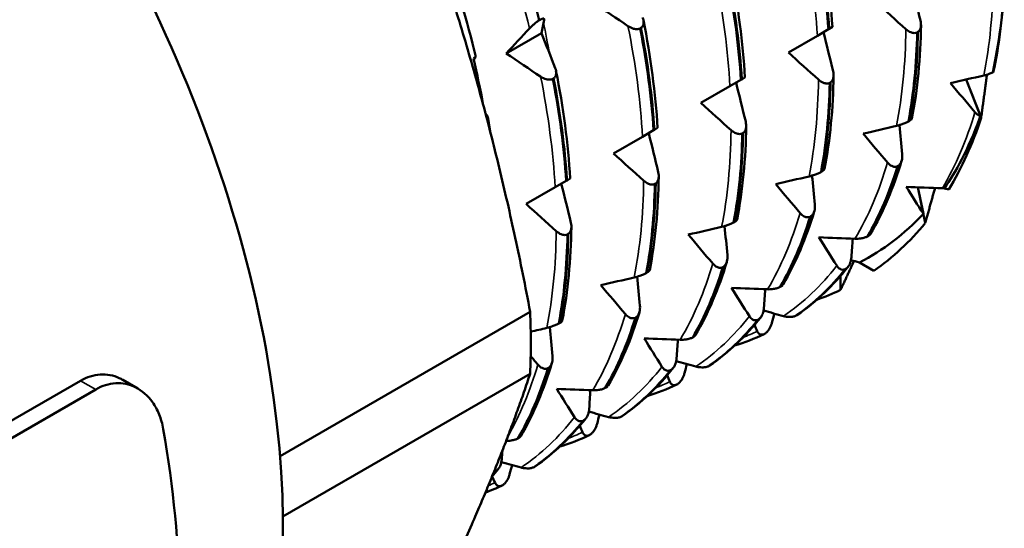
# Model space of a CAD drawing. Header units: millimetres. Extents: x 37 to 190, y 77 to 240.
# Tile 23 of 42: x 176 to 190, y 99 to 106. Entities that reach past the tile are written whole.
import ezdxf

# ---------------------------------------------------------------- set-up
doc = ezdxf.new("R2010")
doc.units = ezdxf.units.MM
doc.layers.add('Видимые тонкие (ГОСТ)', color=7, linetype='Continuous', lineweight=35)
doc.layers.add('Видимый контур (ГОСТ)', color=7, linetype='Continuous', lineweight=50)

msp = doc.modelspace()

# ---------------------------------------------------------------- linework, layer by layer
at = {"layer": 'Видимые тонкие (ГОСТ)'}
msp.add_line((177.058, 100.934), (176.835, 101.063), dxfattribs=at)
for points in [[(183.433, 106.235), (183.287, 106.802), (183.101, 107.377), (182.879, 107.951)], [(187.661, 106.128), (187.631, 106.65), (187.56, 107.195), (187.448, 107.752)], [(186.377, 105.387), (186.347, 105.909), (186.276, 106.453), (186.163, 107.011)], [(190.107, 105.545), (190.194, 105.987), (190.241, 106.464), (190.245, 106.966)], [(183.724, 105.865), (183.698, 106.017), (183.669, 106.17), (183.636, 106.325)], [(185.093, 104.645), (185.063, 105.168), (184.991, 105.712), (184.879, 106.269)], [(188.823, 104.804), (188.91, 105.246), (188.956, 105.722), (188.961, 106.224)], [(183.809, 103.904), (183.779, 104.426), (183.707, 104.971), (183.595, 105.528)], [(187.539, 104.062), (187.626, 104.504), (187.672, 104.981), (187.677, 105.483)], [(189.498, 103.888), (189.695, 104.219), (189.856, 104.594), (189.976, 105.007)], [(186.255, 103.321), (186.342, 103.763), (186.388, 104.239), (186.393, 104.742)], [(188.214, 103.146), (188.411, 103.478), (188.571, 103.853), (188.692, 104.265)], [(184.97, 102.579), (185.057, 103.022), (185.104, 103.498), (185.109, 104)], [(186.929, 102.405), (187.127, 102.736), (187.287, 103.112), (187.408, 103.524)], [(183.686, 101.838), (183.773, 102.28), (183.82, 102.756), (183.825, 103.259)], [(185.645, 101.663), (185.843, 101.995), (186.003, 102.37), (186.124, 102.783)], [(187.163, 102.012), (187.456, 102.21), (187.719, 102.458), (187.946, 102.752)], [(184.361, 100.922), (184.558, 101.253), (184.719, 101.629), (184.84, 102.041)], [(185.878, 101.271), (186.172, 101.469), (186.434, 101.717), (186.662, 102.011)], [(186.566, 101.696), (186.638, 101.725), (186.708, 101.756), (186.778, 101.79)], [(183.112, 100.241), (183.293, 100.557), (183.442, 100.912), (183.555, 101.3)], [(184.594, 100.53), (184.888, 100.727), (185.15, 100.975), (185.378, 101.269)], [(185.282, 100.955), (185.354, 100.984), (185.424, 101.015), (185.494, 101.049)], [(183.31, 99.788), (183.603, 99.986), (183.866, 100.234), (184.094, 100.528)], [(183.998, 100.213), (184.069, 100.242), (184.14, 100.274), (184.209, 100.307)], [(182.825, 99.519), (182.859, 99.534), (182.892, 99.55), (182.925, 99.566)]]:
    msp.add_open_spline(points, degree=3, dxfattribs=at)
at = {"layer": 'Видимый контур (ГОСТ)'}
for p, q in [((183.576, 106.356), (183.588, 106.363)), ((185.07, 106.241), (185.058, 106.234)), ((187.661, 106.128), (187.823, 106.222)), ((187.823, 106.222), (187.835, 106.229)), ((187.835, 106.229), (187.882, 106.256)), ((189.139, 106.183), (189.127, 106.176)), ((183.606, 106.166), (183.09, 105.868)), ((187.236, 105.882), (187.661, 106.128)), ((182.607, 105.796), (182.642, 105.816)), ((182.642, 105.816), (182.612, 105.774)), ((183.786, 105.5), (183.774, 105.493)), ((186.377, 105.387), (186.539, 105.48)), ((186.539, 105.48), (186.551, 105.487)), ((186.551, 105.487), (186.598, 105.514)), ((190.067, 104.92), (189.848, 105.485)), ((189.848, 105.485), (190.056, 104.95)), ((190.237, 105.587), (190.246, 105.588)), ((185.951, 105.141), (186.377, 105.387)), ((187.854, 105.442), (187.842, 105.435)), ((182.785, 104.988), (182.821, 104.942)), ((182.821, 104.942), (182.8, 104.93)), ((185.093, 104.645), (185.255, 104.739)), ((185.255, 104.739), (185.267, 104.746)), ((185.267, 104.746), (185.314, 104.773)), ((188.999, 104.868), (189.011, 104.875)), ((184.667, 104.399), (185.093, 104.645)), ((186.57, 104.7), (186.558, 104.693)), ((188.851, 104.219), (188.839, 104.212)), ((183.983, 104.004), (184.03, 104.032)), ((187.715, 104.127), (187.727, 104.134)), ((183.383, 103.658), (183.809, 103.904)), ((183.809, 103.904), (183.971, 103.997)), ((183.971, 103.997), (183.983, 104.004)), ((185.286, 103.959), (185.274, 103.952)), ((189.246, 103.379), (189.139, 103.902)), ((189.139, 103.902), (189.219, 103.511)), ((189.527, 103.887), (189.592, 103.87)), ((187.567, 103.477), (187.555, 103.47)), ((186.431, 103.385), (186.443, 103.392)), ((184.002, 103.218), (183.99, 103.211)), ((188.398, 103.181), (188.41, 103.188)), ((186.283, 102.736), (186.271, 102.729)), ((188.279, 102.799), (188.49, 102.677)), ((185.146, 102.644), (185.158, 102.651)), ((188.002, 102.395), (188.002, 102.601)), ((188.084, 102.708), (188.072, 102.701)), ((187.114, 102.44), (187.126, 102.447)), ((179.767, 99.953), (183.442, 102.075)), ((184.999, 101.994), (184.987, 101.987)), ((187.35, 102.019), (187.362, 102.026)), ((183.862, 101.902), (183.874, 101.909)), ((186.8, 101.966), (186.788, 101.959)), ((185.83, 101.698), (185.842, 101.705)), ((186.893, 101.755), (186.881, 101.748)), ((186.066, 101.278), (186.078, 101.285)), ((179.808, 99.068), (183.442, 101.166)), ((183.715, 101.253), (183.702, 101.246)), ((185.516, 101.225), (185.504, 101.218)), ((172.786, 98.725), (176.835, 101.063)), ((177.676, 100.948), (177.455, 101.075)), ((185.609, 101.014), (185.597, 101.007)), ((177.058, 100.934), (173.009, 98.596)), ((184.546, 100.957), (184.558, 100.964)), ((184.782, 100.537), (184.794, 100.543)), ((184.231, 100.483), (184.219, 100.476)), ((184.325, 100.272), (184.313, 100.265)), ((183.262, 100.215), (183.274, 100.222)), ((182.947, 99.742), (182.935, 99.735)), ((183.498, 99.795), (183.51, 99.802)), ((183.04, 99.531), (183.028, 99.524))]:
    msp.add_line(p, q, dxfattribs=at)
for centre, major_axis, start_param, end_param in [((170.44, 104.31), (6.625, -11.475), 0, 1.969252), ((175.602, 107.29), (-5.225, 9.05), 4.235561, 4.403819), ((183.027, 111.576), (5.225, -9.05), 0.570369, 0.738628), ((175.567, 107.269), (-5.225, 9.05), 4.162196, 4.235561), ((175.602, 107.29), (-5.225, 9.05), 4.115362, 4.14202), ((183.027, 111.576), (5.225, -9.05), 0.30857, 0.476828), ((183.027, 111.576), (5.225, -9.05), 0.04677, 0.215029), ((183.027, 111.576), (5.225, -9.05), 6.174271, 6.236415), ((174.612, 106.718), (-6.25, 10.825), 3.882458, 3.971524), ((168.706, 103.308), (-6.775, 11.735), 3.719751, 4.149404)]:
    msp.add_ellipse(centre, major_axis=major_axis, ratio=0.57735, start_param=start_param, end_param=end_param, dxfattribs=at)
for points, weights in [([(183.442, 102.075), (182.663, 106.174), (181.134, 109.841)], [1, 1.06382978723, 1]), ([(190.152, 105.557), (190.112, 105.246), (190.067, 104.92)], [1.00021076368, 1.00043500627, 1]), ([(189.389, 103.892), (189.32, 103.64), (189.246, 103.379)], [1.0002712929, 1.00035426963, 1]), ([(188.199, 102.821), (188.103, 102.612), (188.002, 102.395)], [1.0002845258, 1.00031390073, 1]), ([(181.134, 96.064), (182.663, 98.831), (183.442, 101.166)], [1, 1.06382978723, 1])]:
    msp.add_rational_spline(points, weights, degree=2, dxfattribs=at)
for points in [[(183.067, 107.935), (183.268, 107.407), (183.439, 106.878), (183.576, 106.356)], [(187.674, 107.838), (187.782, 107.297), (187.852, 106.766), (187.882, 106.256)], [(187.627, 107.717), (187.727, 107.205), (187.792, 106.704), (187.823, 106.222)], [(187.835, 106.229), (187.804, 106.711), (187.739, 107.212), (187.639, 107.724)], [(186.39, 107.097), (186.498, 106.556), (186.568, 106.024), (186.598, 105.514)], [(186.343, 106.976), (186.443, 106.464), (186.508, 105.963), (186.539, 105.48)], [(186.551, 105.487), (186.52, 105.97), (186.455, 106.471), (186.355, 106.983)], [(189.035, 106.922), (189.084, 106.731), (189.131, 106.539), (189.176, 106.349)], [(190.408, 106.916), (190.387, 106.447), (190.33, 106.002), (190.237, 105.587)], [(188.961, 106.224), (188.814, 106.357), (188.666, 106.49), (188.52, 106.624)], [(184.879, 106.269), (184.711, 106.382), (184.542, 106.495), (184.374, 106.61)], [(183.648, 106.36), (183.634, 106.296), (183.62, 106.231), (183.606, 106.166)], [(185.106, 106.356), (185.213, 105.814), (185.283, 105.283), (185.314, 104.773)], [(183.09, 105.868), (183.203, 105.99), (183.318, 106.113), (183.433, 106.235)], [(185.058, 106.234), (185.158, 105.722), (185.224, 105.221), (185.255, 104.739)], [(185.267, 104.746), (185.236, 105.228), (185.17, 105.729), (185.07, 106.241)], [(189.011, 104.875), (189.088, 105.285), (189.131, 105.723), (189.139, 106.183)], [(189.184, 106.286), (189.178, 105.803), (189.133, 105.342), (189.051, 104.913)], [(183.606, 106.166), (183.675, 105.995), (183.743, 105.823), (183.81, 105.652)], [(187.751, 106.18), (187.799, 105.989), (187.846, 105.798), (187.892, 105.607)], [(189.127, 106.176), (189.119, 105.716), (189.076, 105.278), (188.999, 104.868)], [(183.595, 105.528), (183.426, 105.64), (183.258, 105.754), (183.09, 105.868)], [(187.677, 105.483), (187.53, 105.615), (187.382, 105.748), (187.236, 105.882)], [(183.821, 105.614), (183.929, 105.073), (183.999, 104.541), (184.03, 104.032)], [(183.774, 105.493), (183.874, 104.981), (183.94, 104.48), (183.971, 103.997)], [(183.983, 104.004), (183.952, 104.487), (183.886, 104.988), (183.786, 105.5)], [(187.9, 105.544), (187.893, 105.062), (187.849, 104.601), (187.766, 104.171)], [(189.618, 105.432), (189.78, 105.469), (189.944, 105.507), (190.107, 105.545)], [(186.467, 105.439), (186.515, 105.248), (186.562, 105.057), (186.608, 104.866)], [(187.842, 105.435), (187.835, 104.975), (187.792, 104.536), (187.715, 104.127)], [(187.727, 104.134), (187.804, 104.543), (187.847, 104.982), (187.854, 105.442)], [(189.976, 105.007), (189.856, 105.147), (189.737, 105.289), (189.618, 105.432)], [(186.393, 104.742), (186.245, 104.874), (186.098, 105.007), (185.951, 105.141)], [(186.616, 104.803), (186.609, 104.321), (186.564, 103.859), (186.482, 103.43)], [(188.333, 104.69), (188.496, 104.728), (188.659, 104.765), (188.823, 104.804)], [(188.867, 104.815), (188.881, 104.673), (188.894, 104.531), (188.907, 104.39)], [(185.183, 104.697), (185.231, 104.506), (185.278, 104.315), (185.324, 104.124)], [(186.558, 104.693), (186.55, 104.233), (186.508, 103.795), (186.431, 103.385)], [(186.443, 103.392), (186.52, 103.802), (186.562, 104.24), (186.57, 104.7)], [(188.692, 104.265), (188.572, 104.406), (188.453, 104.548), (188.333, 104.69)], [(185.109, 104), (184.961, 104.132), (184.814, 104.265), (184.667, 104.399)], [(188.839, 104.212), (188.725, 103.835), (188.577, 103.49), (188.398, 103.181)], [(188.41, 103.188), (188.589, 103.497), (188.737, 103.842), (188.851, 104.219)], [(188.899, 104.29), (188.782, 103.899), (188.628, 103.539), (188.441, 103.217)], [(185.331, 104.062), (185.325, 103.579), (185.28, 103.118), (185.198, 102.688)], [(187.049, 103.949), (187.212, 103.986), (187.375, 104.024), (187.539, 104.062)], [(187.582, 104.074), (187.597, 103.932), (187.61, 103.79), (187.623, 103.648)], [(183.899, 103.956), (183.947, 103.765), (183.994, 103.574), (184.04, 103.383)], [(185.274, 103.952), (185.266, 103.492), (185.223, 103.054), (185.146, 102.644)], [(185.158, 102.651), (185.235, 103.061), (185.278, 103.499), (185.286, 103.959)], [(187.408, 103.524), (187.288, 103.665), (187.168, 103.806), (187.049, 103.949)], [(189.219, 103.511), (189.135, 103.643), (189.051, 103.776), (188.968, 103.909)], [(188.968, 103.909), (189.144, 103.901), (189.321, 103.894), (189.498, 103.888)], [(189.498, 103.888), (189.507, 103.887), (189.517, 103.887), (189.527, 103.887)], [(183.825, 103.259), (183.677, 103.391), (183.53, 103.524), (183.383, 103.658)], [(187.555, 103.47), (187.441, 103.094), (187.293, 102.748), (187.114, 102.44)], [(187.126, 102.447), (187.305, 102.755), (187.453, 103.101), (187.567, 103.477)], [(187.615, 103.549), (187.497, 103.158), (187.344, 102.797), (187.157, 102.476)], [(189.219, 103.511), (188.942, 103.217), (188.627, 102.979), (188.279, 102.799)], [(184.047, 103.32), (184.041, 102.838), (183.996, 102.377), (183.914, 101.947)], [(185.765, 103.208), (185.928, 103.245), (186.091, 103.283), (186.255, 103.321)], [(186.298, 103.332), (186.312, 103.19), (186.326, 103.048), (186.339, 102.907)], [(183.99, 103.211), (183.982, 102.75), (183.939, 102.312), (183.862, 101.902)], [(183.874, 101.909), (183.951, 102.319), (183.994, 102.757), (184.002, 103.218)], [(186.124, 102.783), (186.004, 102.923), (185.884, 103.065), (185.765, 103.208)], [(187.946, 102.752), (187.858, 102.89), (187.771, 103.028), (187.684, 103.168)], [(187.684, 103.168), (187.86, 103.16), (188.037, 103.153), (188.214, 103.146)], [(188.18, 103.147), (188.174, 103.057), (188.168, 102.967), (188.161, 102.876)], [(186.271, 102.729), (186.156, 102.352), (186.009, 102.007), (185.83, 101.698)], [(185.842, 101.705), (186.021, 102.014), (186.168, 102.359), (186.283, 102.736)], [(186.331, 102.807), (186.213, 102.416), (186.06, 102.056), (185.872, 101.734)], [(188.113, 102.735), (187.894, 102.459), (187.643, 102.221), (187.365, 102.028)], [(188.155, 102.833), (188.197, 102.822), (188.238, 102.811), (188.279, 102.799)], [(184.481, 102.466), (184.644, 102.503), (184.807, 102.541), (184.97, 102.579)], [(185.014, 102.591), (185.028, 102.449), (185.042, 102.307), (185.055, 102.165)], [(188.072, 102.701), (187.86, 102.434), (187.618, 102.205), (187.35, 102.019)], [(187.362, 102.026), (187.63, 102.212), (187.872, 102.441), (188.084, 102.708)], [(184.84, 102.041), (184.72, 102.182), (184.6, 102.323), (184.481, 102.466)], [(186.662, 102.011), (186.574, 102.148), (186.487, 102.287), (186.4, 102.426)], [(186.4, 102.426), (186.576, 102.418), (186.753, 102.411), (186.929, 102.405)], [(186.896, 102.406), (186.89, 102.316), (186.883, 102.225), (186.877, 102.135)], [(184.987, 101.987), (184.872, 101.611), (184.725, 101.266), (184.546, 100.957)], [(184.558, 100.964), (184.737, 101.273), (184.884, 101.618), (184.999, 101.994)], [(185.046, 102.066), (184.929, 101.675), (184.775, 101.314), (184.588, 100.993)], [(186.829, 101.993), (186.61, 101.717), (186.359, 101.48), (186.081, 101.287)], [(186.871, 102.092), (186.968, 102.065), (187.065, 102.039), (187.163, 102.012)], [(187.028, 102.049), (187.017, 102.004), (187.005, 101.959), (186.993, 101.914)], [(187.362, 102.026), (187.363, 102.027), (187.364, 102.027), (187.365, 102.028)], [(183.73, 101.849), (183.744, 101.708), (183.758, 101.566), (183.77, 101.424)], [(186.788, 101.959), (186.576, 101.692), (186.334, 101.464), (186.066, 101.278)], [(186.078, 101.285), (186.346, 101.471), (186.588, 101.699), (186.8, 101.966)], [(186.778, 101.79), (186.764, 101.821), (186.751, 101.852), (186.738, 101.883)], [(183.45, 101.783), (183.528, 101.801), (183.607, 101.819), (183.686, 101.838)], [(186.878, 101.747), (186.738, 101.681), (186.593, 101.625), (186.444, 101.578)], [(185.378, 101.269), (185.29, 101.407), (185.203, 101.545), (185.116, 101.685)], [(185.116, 101.685), (185.292, 101.677), (185.468, 101.67), (185.645, 101.663)], [(185.611, 101.665), (185.605, 101.574), (185.599, 101.484), (185.593, 101.394)], [(183.555, 101.3), (183.52, 101.341), (183.485, 101.383), (183.449, 101.424)], [(183.762, 101.324), (183.645, 100.934), (183.491, 100.573), (183.304, 100.251)], [(185.587, 101.35), (185.684, 101.324), (185.781, 101.297), (185.878, 101.271)], [(185.744, 101.307), (185.732, 101.263), (185.721, 101.218), (185.709, 101.173)], [(186.078, 101.285), (186.079, 101.285), (186.08, 101.286), (186.081, 101.287)], [(183.702, 101.246), (183.588, 100.869), (183.44, 100.524), (183.262, 100.215)], [(183.274, 100.222), (183.452, 100.531), (183.6, 100.876), (183.715, 101.253)], [(185.504, 101.218), (185.291, 100.951), (185.05, 100.723), (184.782, 100.537)], [(184.794, 100.543), (185.062, 100.73), (185.303, 100.958), (185.516, 101.225)], [(185.544, 101.252), (185.326, 100.976), (185.074, 100.738), (184.797, 100.545)], [(185.494, 101.049), (185.48, 101.08), (185.467, 101.111), (185.453, 101.142)], [(185.594, 101.005), (185.454, 100.94), (185.309, 100.884), (185.16, 100.837)], [(184.094, 100.528), (184.006, 100.665), (183.918, 100.804), (183.832, 100.943)], [(183.832, 100.943), (184.008, 100.936), (184.184, 100.928), (184.361, 100.922)], [(184.327, 100.923), (184.321, 100.833), (184.315, 100.742), (184.309, 100.652)], [(184.303, 100.609), (184.4, 100.582), (184.497, 100.556), (184.594, 100.53)], [(184.46, 100.566), (184.448, 100.521), (184.436, 100.476), (184.425, 100.432)], [(184.794, 100.543), (184.795, 100.544), (184.796, 100.545), (184.797, 100.545)], [(184.219, 100.476), (184.007, 100.209), (183.765, 99.981), (183.498, 99.795)], [(183.51, 99.802), (183.777, 99.988), (184.019, 100.216), (184.231, 100.483)], [(184.26, 100.51), (184.041, 100.235), (183.79, 99.997), (183.513, 99.804)], [(184.209, 100.307), (184.196, 100.338), (184.183, 100.369), (184.169, 100.4)], [(184.31, 100.264), (184.17, 100.198), (184.025, 100.142), (183.876, 100.095)], [(183.033, 100.036), (183.03, 99.994), (183.027, 99.952), (183.024, 99.911)], [(183.019, 99.868), (183.116, 99.841), (183.213, 99.814), (183.31, 99.788)], [(183.176, 99.825), (183.164, 99.78), (183.152, 99.735), (183.14, 99.69)], [(182.976, 99.769), (182.945, 99.73), (182.913, 99.691), (182.88, 99.653)], [(182.886, 99.667), (182.907, 99.691), (182.927, 99.717), (182.947, 99.742)], [(182.935, 99.735), (182.921, 99.717), (182.906, 99.699), (182.892, 99.681)], [(182.935, 99.735), (182.927, 99.731), (182.919, 99.728), (182.91, 99.727)], [(183.51, 99.802), (183.511, 99.803), (183.512, 99.803), (183.513, 99.804)], [(182.925, 99.566), (182.912, 99.597), (182.898, 99.628), (182.885, 99.659)], [(183.026, 99.523), (182.947, 99.486), (182.866, 99.451), (182.784, 99.42)]]:
    msp.add_open_spline(points, degree=3, dxfattribs=at)
for points, knots in [([(183.433, 106.235), (183.442, 106.245), (183.452, 106.255), (183.472, 106.275), (183.483, 106.285), (183.508, 106.307), (183.523, 106.319), (183.551, 106.34), (183.564, 106.348), (183.576, 106.356)], [-0.01992, -0.01992, -0.01992, -0.01992, -0.0151496, -0.0151496, -0.01067581, -0.01067581, -0.00499702, -0.00499702, 0, 0, 0, 0]), ([(183.588, 106.363), (183.601, 106.369), (183.611, 106.374), (183.629, 106.379), (183.636, 106.38), (183.647, 106.376), (183.65, 106.37), (183.648, 106.36)], [-0.02228821, -0.02228821, -0.02228821, -0.02228821, -0.01619448, -0.01619448, -0.00966289, -0.00966289, 0, 0, 0, 0]), ([(185.094, 106.394), (185.1, 106.38), (185.104, 106.366), (185.109, 106.339), (185.109, 106.326), (185.108, 106.298), (185.104, 106.283), (185.09, 106.259), (185.082, 106.249), (185.07, 106.241)], [-0.01992, -0.01992, -0.01992, -0.01992, -0.0151496, -0.0151496, -0.01067581, -0.01067581, -0.00499702, -0.00499702, 0, 0, 0, 0]), ([(189.176, 106.349), (189.18, 106.333), (189.182, 106.318), (189.184, 106.288), (189.184, 106.274), (189.179, 106.244), (189.174, 106.227), (189.159, 106.201), (189.15, 106.191), (189.139, 106.183)], [-0.01992, -0.01992, -0.01992, -0.01992, -0.0151496, -0.0151496, -0.01067581, -0.01067581, -0.00499702, -0.00499702, 0, 0, 0, 0]), ([(185.058, 106.234), (185.045, 106.228), (185.03, 106.224), (184.996, 106.223), (184.978, 106.226), (184.934, 106.238), (184.906, 106.251), (184.879, 106.269)], [-0.02228821, -0.02228821, -0.02228821, -0.02228821, -0.01619448, -0.01619448, -0.00966289, -0.00966289, 0, 0, 0, 0]), ([(189.127, 106.176), (189.113, 106.17), (189.099, 106.167), (189.067, 106.168), (189.05, 106.172), (189.009, 106.188), (188.985, 106.203), (188.961, 106.224)], [-0.02228821, -0.02228821, -0.02228821, -0.02228821, -0.01619449, -0.01619449, -0.00966289, -0.00966289, 0, 0, 0, 0]), ([(183.81, 105.652), (183.815, 105.638), (183.82, 105.625), (183.824, 105.598), (183.825, 105.585), (183.823, 105.557), (183.82, 105.542), (183.806, 105.517), (183.797, 105.507), (183.786, 105.5)], [-0.01992, -0.01992, -0.01992, -0.01992, -0.0151496, -0.0151496, -0.01067581, -0.01067581, -0.00499702, -0.00499702, 0, 0, 0, 0]), ([(187.892, 105.607), (187.896, 105.592), (187.898, 105.577), (187.9, 105.547), (187.9, 105.533), (187.895, 105.502), (187.89, 105.486), (187.875, 105.46), (187.866, 105.449), (187.854, 105.442)], [-0.01992, -0.01992, -0.01992, -0.01992, -0.0151496, -0.0151496, -0.01067581, -0.01067581, -0.00499702, -0.00499702, 0, 0, 0, 0]), ([(183.774, 105.493), (183.761, 105.486), (183.746, 105.483), (183.712, 105.482), (183.694, 105.485), (183.649, 105.497), (183.622, 105.51), (183.595, 105.528)], [-0.02228821, -0.02228821, -0.02228821, -0.02228821, -0.01619448, -0.01619448, -0.00966289, -0.00966289, 0, 0, 0, 0]), ([(187.842, 105.435), (187.829, 105.428), (187.815, 105.426), (187.783, 105.426), (187.766, 105.43), (187.725, 105.446), (187.701, 105.462), (187.677, 105.483)], [-0.02228821, -0.02228821, -0.02228821, -0.02228821, -0.01619449, -0.01619449, -0.00966289, -0.00966289, 0, 0, 0, 0]), ([(190.107, 105.545), (190.132, 105.551), (190.159, 105.558), (190.202, 105.573), (190.219, 105.58), (190.237, 105.587)], [-0.01899203, -0.01899203, -0.01899203, -0.01899203, -0.01080043, -0.01080043, -0.0051396, -0.0051396, -0.0051396, -0.0051396]), ([(189.011, 104.875), (189.023, 104.882), (189.032, 104.889), (189.046, 104.902), (189.049, 104.907), (189.051, 104.912), (189.051, 104.912), (189.051, 104.913)], [-0.02228821, -0.02228821, -0.02228821, -0.02228821, -0.01619448, -0.01619448, -0.00966289, -0.00966289, -0.00948418, -0.00948418, -0.00948418, -0.00948418]), ([(190.056, 104.95), (190.051, 104.938), (190.047, 104.926), (189.88, 104.456), (189.69, 104.121), (189.527, 103.887)], [0.3145117, 0.3145117, 0.3145117, 0.3145117, 0.3200506, 0.3200506, 0.534671, 0.534671, 0.534671, 0.534671]), ([(190.056, 104.95), (190.049, 104.952), (190.043, 104.954), (190.016, 104.968), (189.995, 104.984), (189.976, 105.007)], [-0.0123543, -0.0123543, -0.0123543, -0.0123543, -0.00966262, -0.00966262, 0, 0, 0, 0]), ([(186.558, 104.693), (186.545, 104.687), (186.53, 104.684), (186.499, 104.685), (186.482, 104.689), (186.441, 104.705), (186.416, 104.721), (186.393, 104.742)], [-0.02228821, -0.02228821, -0.02228821, -0.02228821, -0.01619449, -0.01619449, -0.00966289, -0.00966289, 0, 0, 0, 0]), ([(186.608, 104.866), (186.612, 104.85), (186.614, 104.835), (186.616, 104.806), (186.616, 104.792), (186.611, 104.761), (186.606, 104.745), (186.591, 104.718), (186.582, 104.708), (186.57, 104.7)], [-0.01992, -0.01992, -0.01992, -0.01992, -0.0151496, -0.0151496, -0.01067581, -0.01067581, -0.00499702, -0.00499702, 0, 0, 0, 0]), ([(188.823, 104.804), (188.836, 104.807), (188.85, 104.81), (188.877, 104.818), (188.891, 104.823), (188.923, 104.834), (188.94, 104.84), (188.973, 104.854), (188.987, 104.861), (188.999, 104.868)], [-0.01992, -0.01992, -0.01992, -0.01992, -0.0151496, -0.0151496, -0.01067581, -0.01067581, -0.00499702, -0.00499702, 0, 0, 0, 0]), ([(188.907, 104.39), (188.909, 104.374), (188.909, 104.358), (188.907, 104.327), (188.905, 104.312), (188.897, 104.28), (188.89, 104.264), (188.872, 104.237), (188.863, 104.226), (188.851, 104.219)], [-0.01992, -0.01992, -0.01992, -0.01992, -0.0151496, -0.0151496, -0.01067581, -0.01067581, -0.00499702, -0.00499702, 0, 0, 0, 0]), ([(187.727, 104.134), (187.739, 104.141), (187.748, 104.148), (187.762, 104.16), (187.765, 104.166), (187.766, 104.171), (187.766, 104.171), (187.766, 104.171)], [-0.02228821, -0.02228821, -0.02228821, -0.02228821, -0.01619448, -0.01619448, -0.00966289, -0.00966289, -0.00948418, -0.00948418, -0.00948418, -0.00948418]), ([(188.839, 104.212), (188.826, 104.205), (188.812, 104.203), (188.783, 104.204), (188.768, 104.208), (188.732, 104.226), (188.711, 104.243), (188.692, 104.265)], [-0.02228821, -0.02228821, -0.02228821, -0.02228821, -0.01619448, -0.01619448, -0.00966289, -0.00966289, 0, 0, 0, 0]), ([(185.324, 104.124), (185.327, 104.109), (185.33, 104.094), (185.332, 104.064), (185.331, 104.05), (185.327, 104.019), (185.322, 104.003), (185.307, 103.977), (185.297, 103.967), (185.286, 103.959)], [-0.01992, -0.01992, -0.01992, -0.01992, -0.0151496, -0.0151496, -0.01067581, -0.01067581, -0.00499702, -0.00499702, 0, 0, 0, 0]), ([(187.539, 104.062), (187.552, 104.065), (187.566, 104.069), (187.593, 104.077), (187.607, 104.081), (187.638, 104.092), (187.656, 104.099), (187.688, 104.113), (187.702, 104.12), (187.715, 104.127)], [-0.01992, -0.01992, -0.01992, -0.01992, -0.0151496, -0.0151496, -0.01067581, -0.01067581, -0.00499702, -0.00499702, 0, 0, 0, 0]), ([(185.274, 103.952), (185.261, 103.946), (185.246, 103.943), (185.214, 103.943), (185.198, 103.947), (185.157, 103.963), (185.132, 103.979), (185.109, 104)], [-0.02228821, -0.02228821, -0.02228821, -0.02228821, -0.01619449, -0.01619449, -0.00966289, -0.00966289, 0, 0, 0, 0]), ([(187.623, 103.648), (187.624, 103.632), (187.625, 103.616), (187.623, 103.586), (187.621, 103.571), (187.612, 103.539), (187.606, 103.522), (187.588, 103.495), (187.578, 103.485), (187.567, 103.477)], [-0.01992, -0.01992, -0.01992, -0.01992, -0.0151496, -0.0151496, -0.01067581, -0.01067581, -0.00499702, -0.00499702, 0, 0, 0, 0]), ([(187.555, 103.47), (187.542, 103.464), (187.528, 103.461), (187.499, 103.463), (187.483, 103.467), (187.448, 103.485), (187.427, 103.502), (187.408, 103.524)], [-0.02228821, -0.02228821, -0.02228821, -0.02228821, -0.01619448, -0.01619448, -0.00966289, -0.00966289, 0, 0, 0, 0]), ([(184.04, 103.383), (184.043, 103.368), (184.046, 103.352), (184.048, 103.323), (184.047, 103.309), (184.043, 103.278), (184.038, 103.262), (184.022, 103.235), (184.013, 103.225), (184.002, 103.218)], [-0.01992, -0.01992, -0.01992, -0.01992, -0.0151496, -0.0151496, -0.01067581, -0.01067581, -0.00499702, -0.00499702, 0, 0, 0, 0]), ([(186.255, 103.321), (186.268, 103.324), (186.281, 103.327), (186.309, 103.335), (186.323, 103.34), (186.354, 103.351), (186.372, 103.358), (186.404, 103.372), (186.418, 103.378), (186.431, 103.385)], [-0.01992, -0.01992, -0.01992, -0.01992, -0.0151496, -0.0151496, -0.01067581, -0.01067581, -0.00499702, -0.00499702, 0, 0, 0, 0]), ([(186.443, 103.392), (186.455, 103.399), (186.464, 103.406), (186.477, 103.419), (186.481, 103.425), (186.482, 103.429), (186.482, 103.43), (186.482, 103.43)], [-0.02228821, -0.02228821, -0.02228821, -0.02228821, -0.01619448, -0.01619448, -0.00966289, -0.00966289, -0.00948418, -0.00948418, -0.00948418, -0.00948418]), ([(183.99, 103.211), (183.977, 103.204), (183.962, 103.201), (183.93, 103.202), (183.913, 103.206), (183.873, 103.222), (183.848, 103.238), (183.825, 103.259)], [-0.02228821, -0.02228821, -0.02228821, -0.02228821, -0.01619449, -0.01619449, -0.00966289, -0.00966289, 0, 0, 0, 0]), ([(188.214, 103.146), (188.228, 103.146), (188.242, 103.146), (188.272, 103.148), (188.286, 103.149), (188.32, 103.154), (188.338, 103.158), (188.372, 103.169), (188.386, 103.175), (188.398, 103.181)], [-0.01992, -0.01992, -0.01992, -0.01992, -0.0151496, -0.0151496, -0.01067581, -0.01067581, -0.00499702, -0.00499702, 0, 0, 0, 0]), ([(188.41, 103.188), (188.422, 103.196), (188.431, 103.203), (188.439, 103.213), (188.44, 103.215), (188.441, 103.217)], [-0.022288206, -0.022288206, -0.022288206, -0.022288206, -0.016194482, -0.016194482, -0.01481905, -0.01481905, -0.01481905, -0.01481905]), ([(186.339, 102.907), (186.34, 102.891), (186.341, 102.875), (186.339, 102.844), (186.336, 102.829), (186.328, 102.798), (186.322, 102.781), (186.304, 102.754), (186.294, 102.743), (186.283, 102.736)], [-0.01992, -0.01992, -0.01992, -0.01992, -0.0151496, -0.0151496, -0.01067581, -0.01067581, -0.00499702, -0.00499702, 0, 0, 0, 0]), ([(188.161, 102.876), (188.16, 102.861), (188.158, 102.845), (188.151, 102.815), (188.147, 102.8), (188.135, 102.769), (188.126, 102.752), (188.106, 102.726), (188.096, 102.715), (188.084, 102.708)], [-0.01992, -0.01992, -0.01992, -0.01992, -0.0151496, -0.0151496, -0.01067581, -0.01067581, -0.00499702, -0.00499702, 0, 0, 0, 0]), ([(186.271, 102.729), (186.258, 102.723), (186.244, 102.72), (186.214, 102.721), (186.199, 102.726), (186.164, 102.743), (186.143, 102.76), (186.124, 102.783)], [-0.02228821, -0.02228821, -0.02228821, -0.02228821, -0.01619448, -0.01619448, -0.00966289, -0.00966289, 0, 0, 0, 0]), ([(188.072, 102.701), (188.059, 102.694), (188.046, 102.692), (188.019, 102.693), (188.006, 102.697), (187.976, 102.714), (187.96, 102.73), (187.946, 102.752)], [-0.02228821, -0.02228821, -0.02228821, -0.02228821, -0.01619448, -0.01619448, -0.00966289, -0.00966289, 0, 0, 0, 0]), ([(184.97, 102.579), (184.983, 102.582), (184.997, 102.586), (185.025, 102.594), (185.038, 102.598), (185.07, 102.609), (185.088, 102.616), (185.12, 102.63), (185.134, 102.637), (185.146, 102.644)], [-0.01992, -0.01992, -0.01992, -0.01992, -0.0151496, -0.0151496, -0.01067581, -0.01067581, -0.00499702, -0.00499702, 0, 0, 0, 0]), ([(185.158, 102.651), (185.17, 102.658), (185.18, 102.665), (185.193, 102.678), (185.197, 102.683), (185.198, 102.688), (185.198, 102.688), (185.198, 102.688)], [-0.02228821, -0.02228821, -0.02228821, -0.02228821, -0.01619448, -0.01619448, -0.00966289, -0.00966289, -0.00948418, -0.00948418, -0.00948418, -0.00948418]), ([(186.929, 102.405), (186.943, 102.404), (186.958, 102.404), (186.988, 102.406), (187.002, 102.408), (187.036, 102.413), (187.054, 102.417), (187.087, 102.427), (187.102, 102.433), (187.114, 102.44)], [-0.01992, -0.01992, -0.01992, -0.01992, -0.0151496, -0.0151496, -0.01067581, -0.01067581, -0.00499702, -0.00499702, 0, 0, 0, 0]), ([(187.126, 102.447), (187.138, 102.454), (187.147, 102.462), (187.154, 102.472), (187.156, 102.474), (187.157, 102.476)], [-0.022288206, -0.022288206, -0.022288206, -0.022288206, -0.016194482, -0.016194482, -0.01481905, -0.01481905, -0.01481905, -0.01481905]), ([(185.055, 102.165), (185.056, 102.149), (185.056, 102.133), (185.054, 102.103), (185.052, 102.088), (185.044, 102.056), (185.037, 102.04), (185.02, 102.013), (185.01, 102.002), (184.999, 101.994)], [-0.01992, -0.01992, -0.01992, -0.01992, -0.0151496, -0.0151496, -0.01067581, -0.01067581, -0.00499702, -0.00499702, 0, 0, 0, 0]), ([(186.877, 102.135), (186.876, 102.119), (186.874, 102.104), (186.867, 102.073), (186.863, 102.059), (186.851, 102.027), (186.842, 102.011), (186.822, 101.984), (186.811, 101.974), (186.8, 101.966)], [-0.01992, -0.01992, -0.01992, -0.01992, -0.0151496, -0.0151496, -0.01067581, -0.01067581, -0.00499702, -0.00499702, 0, 0, 0, 0]), ([(184.987, 101.987), (184.974, 101.981), (184.96, 101.978), (184.93, 101.98), (184.915, 101.984), (184.879, 102.002), (184.859, 102.019), (184.84, 102.041)], [-0.02228821, -0.02228821, -0.02228821, -0.02228821, -0.01619448, -0.01619448, -0.00966289, -0.00966289, 0, 0, 0, 0]), ([(186.788, 101.959), (186.775, 101.953), (186.762, 101.95), (186.735, 101.951), (186.722, 101.955), (186.692, 101.972), (186.676, 101.989), (186.662, 102.011)], [-0.02228821, -0.02228821, -0.02228821, -0.02228821, -0.01619448, -0.01619448, -0.00966289, -0.00966289, 0, 0, 0, 0]), ([(187.163, 102.012), (187.177, 102.009), (187.192, 102.005), (187.222, 102.001), (187.237, 102), (187.271, 102), (187.29, 102.001), (187.324, 102.008), (187.338, 102.013), (187.35, 102.019)], [-0.01992, -0.01992, -0.01992, -0.01992, -0.0151496, -0.0151496, -0.01067581, -0.01067581, -0.00499702, -0.00499702, 0, 0, 0, 0]), ([(183.686, 101.838), (183.699, 101.841), (183.713, 101.845), (183.741, 101.853), (183.754, 101.857), (183.786, 101.868), (183.804, 101.875), (183.836, 101.889), (183.85, 101.896), (183.862, 101.902)], [-0.01992, -0.01992, -0.01992, -0.01992, -0.0151496, -0.0151496, -0.01067581, -0.01067581, -0.00499702, -0.00499702, 0, 0, 0, 0]), ([(183.874, 101.909), (183.886, 101.917), (183.895, 101.923), (183.909, 101.936), (183.913, 101.942), (183.914, 101.947), (183.914, 101.947), (183.914, 101.947)], [-0.02228821, -0.02228821, -0.02228821, -0.02228821, -0.01619448, -0.01619448, -0.00966289, -0.00966289, -0.00948418, -0.00948418, -0.00948418, -0.00948418]), ([(186.993, 101.914), (186.989, 101.9), (186.984, 101.885), (186.973, 101.857), (186.966, 101.844), (186.95, 101.814), (186.939, 101.798), (186.916, 101.773), (186.905, 101.763), (186.893, 101.755)], [-0.01992, -0.01992, -0.01992, -0.01992, -0.0151496, -0.0151496, -0.01067581, -0.01067581, -0.00499702, -0.00499702, 0, 0, 0, 0]), ([(185.645, 101.663), (185.659, 101.663), (185.674, 101.663), (185.704, 101.665), (185.718, 101.666), (185.751, 101.671), (185.77, 101.676), (185.803, 101.686), (185.818, 101.692), (185.83, 101.698)], [-0.01992, -0.01992, -0.01992, -0.01992, -0.0151496, -0.0151496, -0.01067581, -0.01067581, -0.00499702, -0.00499702, 0, 0, 0, 0]), ([(185.842, 101.705), (185.854, 101.713), (185.863, 101.721), (185.87, 101.731), (185.871, 101.732), (185.872, 101.734)], [-0.022288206, -0.022288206, -0.022288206, -0.022288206, -0.016194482, -0.016194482, -0.01481905, -0.01481905, -0.01481905, -0.01481905]), ([(186.881, 101.748), (186.868, 101.742), (186.856, 101.739), (186.832, 101.739), (186.821, 101.742), (186.798, 101.756), (186.786, 101.771), (186.778, 101.79)], [-0.02228821, -0.02228821, -0.02228821, -0.02228821, -0.01619448, -0.01619448, -0.00966289, -0.00966289, 0, 0, 0, 0]), ([(183.77, 101.424), (183.772, 101.408), (183.772, 101.392), (183.77, 101.361), (183.768, 101.347), (183.76, 101.315), (183.753, 101.298), (183.736, 101.271), (183.726, 101.261), (183.715, 101.253)], [-0.01992, -0.01992, -0.01992, -0.01992, -0.0151496, -0.0151496, -0.01067581, -0.01067581, -0.00499702, -0.00499702, 0, 0, 0, 0]), ([(183.702, 101.246), (183.689, 101.24), (183.676, 101.237), (183.646, 101.238), (183.631, 101.243), (183.595, 101.26), (183.574, 101.277), (183.555, 101.3)], [-0.02228821, -0.02228821, -0.02228821, -0.02228821, -0.01619448, -0.01619448, -0.00966289, -0.00966289, 0, 0, 0, 0]), ([(185.504, 101.218), (185.491, 101.211), (185.478, 101.209), (185.451, 101.21), (185.438, 101.214), (185.408, 101.231), (185.392, 101.248), (185.378, 101.269)], [-0.02228821, -0.02228821, -0.02228821, -0.02228821, -0.01619448, -0.01619448, -0.00966289, -0.00966289, 0, 0, 0, 0]), ([(185.593, 101.394), (185.592, 101.378), (185.59, 101.362), (185.583, 101.332), (185.579, 101.317), (185.567, 101.286), (185.558, 101.27), (185.538, 101.243), (185.527, 101.232), (185.516, 101.225)], [-0.01992, -0.01992, -0.01992, -0.01992, -0.0151496, -0.0151496, -0.01067581, -0.01067581, -0.00499702, -0.00499702, 0, 0, 0, 0]), ([(185.878, 101.271), (185.893, 101.267), (185.908, 101.264), (185.938, 101.26), (185.953, 101.259), (185.987, 101.258), (186.006, 101.26), (186.039, 101.267), (186.054, 101.272), (186.066, 101.278)], [-0.01992, -0.01992, -0.01992, -0.01992, -0.0151496, -0.0151496, -0.01067581, -0.01067581, -0.00499702, -0.00499702, 0, 0, 0, 0]), ([(176.835, 101.063), (176.929, 101.117), (177.027, 101.148), (177.222, 101.16), (177.317, 101.142), (177.422, 101.094), (177.439, 101.085), (177.455, 101.075)], [0, 0, 0, 0, 0.03985881, 0.03985881, 0.07957967, 0.07957967, 0.08744816, 0.08744816, 0.08744816, 0.08744816]), ([(185.709, 101.173), (185.705, 101.159), (185.7, 101.144), (185.689, 101.116), (185.682, 101.102), (185.666, 101.073), (185.655, 101.057), (185.632, 101.031), (185.621, 101.021), (185.609, 101.014)], [-0.01992, -0.01992, -0.01992, -0.01992, -0.0151496, -0.0151496, -0.01067581, -0.01067581, -0.00499702, -0.00499702, 0, 0, 0, 0]), ([(178.051, 100.353), (178.038, 100.43), (178.017, 100.502), (177.964, 100.634), (177.931, 100.694), (177.824, 100.844), (177.738, 100.919), (177.551, 101.011), (177.453, 101.032), (177.253, 101.02), (177.154, 100.989), (177.058, 100.934)], [-0.1776435, -0.1776435, -0.1776435, -0.1776435, -0.1518221, -0.1518221, -0.1267856, -0.1267856, -0.0818195, -0.0818195, -0.0404246, -0.0404246, 0, 0, 0, 0]), ([(184.558, 100.964), (184.57, 100.971), (184.579, 100.979), (184.586, 100.989), (184.587, 100.991), (184.588, 100.993)], [-0.022288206, -0.022288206, -0.022288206, -0.022288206, -0.016194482, -0.016194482, -0.01481905, -0.01481905, -0.01481905, -0.01481905]), ([(185.597, 101.007), (185.584, 101), (185.572, 100.997), (185.548, 100.997), (185.537, 101), (185.514, 101.015), (185.502, 101.029), (185.494, 101.049)], [-0.02228821, -0.02228821, -0.02228821, -0.02228821, -0.01619448, -0.01619448, -0.00966289, -0.00966289, 0, 0, 0, 0]), ([(184.361, 100.922), (184.375, 100.921), (184.39, 100.922), (184.419, 100.923), (184.434, 100.925), (184.467, 100.93), (184.486, 100.934), (184.519, 100.944), (184.533, 100.95), (184.546, 100.957)], [-0.01992, -0.01992, -0.01992, -0.01992, -0.0151496, -0.0151496, -0.01067581, -0.01067581, -0.00499702, -0.00499702, 0, 0, 0, 0]), ([(184.309, 100.652), (184.308, 100.637), (184.305, 100.621), (184.299, 100.591), (184.295, 100.576), (184.282, 100.545), (184.274, 100.528), (184.254, 100.501), (184.243, 100.491), (184.231, 100.483)], [-0.01992, -0.01992, -0.01992, -0.01992, -0.0151496, -0.0151496, -0.01067581, -0.01067581, -0.00499702, -0.00499702, 0, 0, 0, 0]), ([(184.219, 100.476), (184.207, 100.47), (184.194, 100.467), (184.167, 100.468), (184.154, 100.473), (184.124, 100.49), (184.107, 100.506), (184.094, 100.528)], [-0.02228821, -0.02228821, -0.02228821, -0.02228821, -0.01619448, -0.01619448, -0.00966289, -0.00966289, 0, 0, 0, 0]), ([(184.425, 100.432), (184.421, 100.417), (184.416, 100.402), (184.404, 100.374), (184.398, 100.361), (184.381, 100.331), (184.371, 100.316), (184.348, 100.29), (184.336, 100.28), (184.325, 100.272)], [-0.01992, -0.01992, -0.01992, -0.01992, -0.0151496, -0.0151496, -0.01067581, -0.01067581, -0.00499702, -0.00499702, 0, 0, 0, 0]), ([(184.594, 100.53), (184.609, 100.526), (184.624, 100.523), (184.654, 100.518), (184.669, 100.517), (184.703, 100.517), (184.722, 100.518), (184.755, 100.525), (184.77, 100.53), (184.782, 100.537)], [-0.01992, -0.01992, -0.01992, -0.01992, -0.0151496, -0.0151496, -0.01067581, -0.01067581, -0.00499702, -0.00499702, 0, 0, 0, 0]), ([(183.274, 100.222), (183.286, 100.23), (183.294, 100.238), (183.302, 100.248), (183.303, 100.249), (183.304, 100.251)], [-0.022288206, -0.022288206, -0.022288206, -0.022288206, -0.016194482, -0.016194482, -0.01481905, -0.01481905, -0.01481905, -0.01481905]), ([(184.313, 100.265), (184.3, 100.259), (184.288, 100.256), (184.264, 100.256), (184.253, 100.259), (184.23, 100.273), (184.218, 100.288), (184.209, 100.307)], [-0.02228821, -0.02228821, -0.02228821, -0.02228821, -0.01619448, -0.01619448, -0.00966289, -0.00966289, 0, 0, 0, 0]), ([(183.089, 100.18), (183.099, 100.18), (183.11, 100.18), (183.135, 100.182), (183.15, 100.183), (183.183, 100.189), (183.202, 100.193), (183.235, 100.203), (183.249, 100.209), (183.262, 100.215)], [-0.01857201, -0.01857201, -0.01857201, -0.01857201, -0.0151496, -0.0151496, -0.01067581, -0.01067581, -0.00499702, -0.00499702, 0, 0, 0, 0]), ([(183.024, 99.911), (183.023, 99.895), (183.021, 99.879), (183.015, 99.849), (183.01, 99.835), (182.998, 99.803), (182.989, 99.787), (182.969, 99.76), (182.959, 99.75), (182.947, 99.742)], [-0.01992, -0.01992, -0.01992, -0.01992, -0.0151496, -0.0151496, -0.01067581, -0.01067581, -0.00499702, -0.00499702, 0, 0, 0, 0]), ([(183.14, 99.69), (183.136, 99.676), (183.132, 99.661), (183.12, 99.633), (183.114, 99.619), (183.097, 99.59), (183.086, 99.574), (183.064, 99.549), (183.052, 99.539), (183.04, 99.531)], [-0.01992, -0.01992, -0.01992, -0.01992, -0.0151496, -0.0151496, -0.01067581, -0.01067581, -0.00499702, -0.00499702, 0, 0, 0, 0]), ([(183.31, 99.788), (183.325, 99.784), (183.34, 99.781), (183.37, 99.777), (183.385, 99.776), (183.419, 99.775), (183.438, 99.777), (183.471, 99.784), (183.485, 99.789), (183.498, 99.795)], [-0.01992, -0.01992, -0.01992, -0.01992, -0.0151496, -0.0151496, -0.01067581, -0.01067581, -0.00499702, -0.00499702, 0, 0, 0, 0]), ([(183.028, 99.524), (183.016, 99.518), (183.004, 99.515), (182.98, 99.514), (182.969, 99.518), (182.945, 99.532), (182.934, 99.546), (182.925, 99.566)], [-0.02228821, -0.02228821, -0.02228821, -0.02228821, -0.01619448, -0.01619448, -0.00966289, -0.00966289, 0, 0, 0, 0])]:
    msp.add_open_spline(points, degree=3, knots=knots, dxfattribs=at)

doc.saveas('drawing.dxf')
